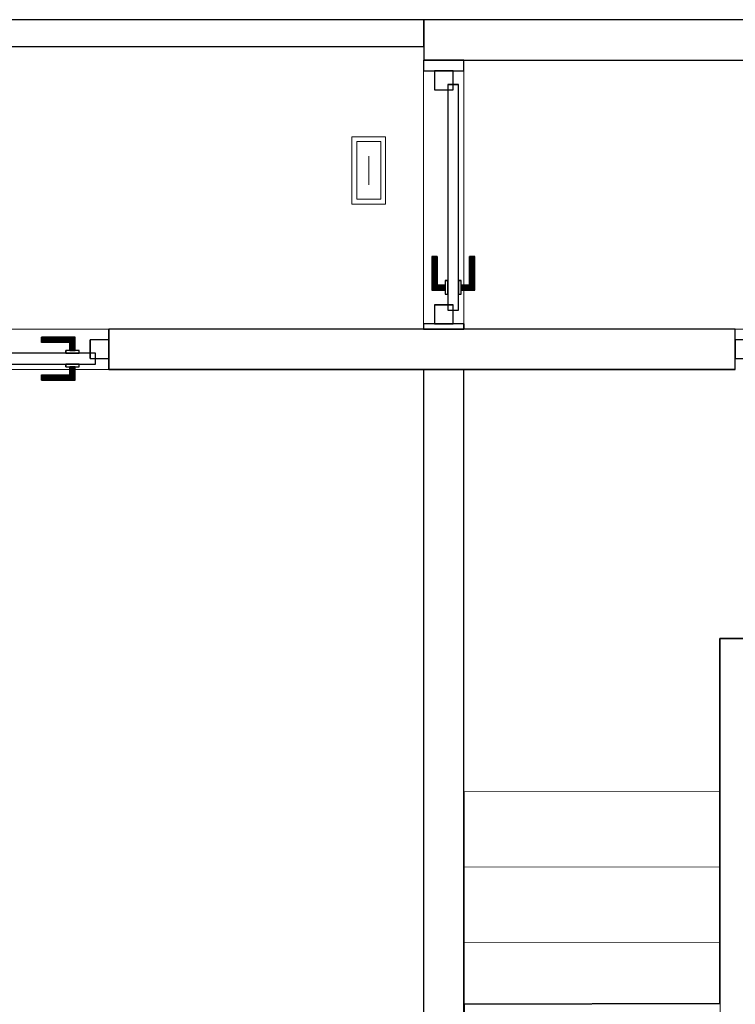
# Model space of a CAD drawing. Header units: metres. Extents: x 391.1 to 427.5, y 12.7 to 28.4.
# Tile 237 of 240: x 417.1 to 419.7, y 16.1 to 19.8. Entities that reach past the tile are written whole.
import ezdxf

# ---------------------------------------------------------------- set-up
doc = ezdxf.new("R2010")
doc.units = ezdxf.units.M
doc.layers.add('01_CARPINTERIA', color=5, linetype='Continuous', lineweight=25, true_color=0x0000ff)
doc.layers.add('01_SUELOS', color=7, linetype='Continuous', lineweight=25, true_color=0x007f00)
for name, color, linetype, lineweight in [('A-DETL-GENF-OTLN', 7, 'Continuous', 18), ('A-GENM-____-OTLN', 7, 'Continuous', 18), ('A-WALL-____-MCUT', 7, 'Continuous', 25), ('A-WALL-____-OTLN', 7, 'Continuous', 25), ('S-STRS-____-OTLN', 7, 'Continuous', 18)]:
    doc.layers.add(name, color=color, linetype=linetype, lineweight=lineweight)

# ---------------------------------------------------------------- blocks, each defined once
blk = doc.blocks.new('Family - Escala PS-2-151043-01_ENLLUMENAT_PS1')
at = {"layer": 'S-STRS-____-OTLN', "color": 253, "true_color": 0xaaaaaa}
for p, q in [((1.0523, 3.47), (1.0521, 3.19)), ((1.0521, 3.19), (1.0523, 3.47)), ((1.0523, 3.47), (1.0521, 3.19)), ((2.0023, 3.4693), (1.0523, 3.47)), ((1.0523, 3.47), (2.0023, 3.4693)), ((2.0023, 3.4693), (1.0523, 3.47)), ((1.0523, 3.47), (1.0523, 3.3829)), ((1.0523, 3.47), (2.0023, 3.4693)), ((2.0021, 3.1893), (2.0023, 3.4693)), ((2.0023, 3.4693), (2.0021, 3.1893)), ((2.0021, 3.1893), (2.0023, 3.4693)), ((2.0023, 3.3822), (2.0023, 3.4693)), ((1.0523, 3.3829), (1.0505, 0.9547)), ((1.0523, 3.3829), (2.0023, 3.3822)), ((2.0005, 0.954), (2.0023, 3.3822)), ((1.0521, 3.19), (1.0519, 2.91)), ((1.0519, 2.91), (1.0521, 3.19)), ((1.0519, 2.91), (1.0521, 3.19)), ((2.0021, 3.1893), (1.0521, 3.19)), ((1.0521, 3.19), (2.0021, 3.1893)), ((1.0521, 3.19), (2.0021, 3.1893)), ((2.0021, 3.1893), (1.0521, 3.19)), ((1.0521, 3.19), (2.0021, 3.1893)), ((1.0521, 3.19), (2.0021, 3.1893)), ((2.0019, 2.9093), (2.0021, 3.1893)), ((2.0021, 3.1893), (2.0019, 2.9093)), ((2.0021, 3.1893), (2.0019, 2.9093)), ((1.0519, 2.91), (1.0517, 2.63)), ((1.0517, 2.63), (1.0519, 2.91)), ((1.0517, 2.63), (1.0519, 2.91)), ((2.0019, 2.9093), (1.0519, 2.91)), ((1.0519, 2.91), (2.0019, 2.9093)), ((1.0519, 2.91), (2.0019, 2.9093)), ((2.0019, 2.9093), (1.0519, 2.91)), ((1.0519, 2.91), (2.0019, 2.9093)), ((1.0519, 2.91), (2.0019, 2.9093)), ((2.0017, 2.6293), (2.0019, 2.9093)), ((2.0019, 2.9093), (2.0017, 2.6293)), ((2.0019, 2.9093), (2.0017, 2.6293)), ((0, 2.7297), (0.95, 2.7305)), ((0.95, 2.7305), (0, 2.7297)), ((0.95, 2.7305), (0, 2.7297)), ((0, 2.7297), (0.95, 2.7305)), ((0, 2.7297), (0.0016, 0.7651)), ((0.0002, 2.4497), (0, 2.7297)), ((0, 2.7297), (0.0002, 2.4497)), ((0.0002, 2.4497), (0, 2.7297)), ((0.9516, 0.7658), (0.95, 2.7305)), ((0.95, 2.7305), (0.9502, 2.4505)), ((0.9502, 2.4505), (0.95, 2.7305)), ((0.95, 2.7305), (0.9502, 2.4505)), ((1.0515, 2.35), (1.0517, 2.63)), ((1.0517, 2.63), (1.0515, 2.35)), ((1.0515, 2.35), (1.0517, 2.63)), ((1.0517, 2.63), (2.0017, 2.6293)), ((2.0017, 2.6293), (1.0517, 2.63)), ((1.0517, 2.63), (2.0017, 2.6293)), ((1.0517, 2.63), (2.0017, 2.6293)), ((2.0017, 2.6293), (1.0517, 2.63)), ((1.0517, 2.63), (2.0017, 2.6293)), ((2.0017, 2.6293), (2.0015, 2.3493)), ((2.0015, 2.3493), (2.0017, 2.6293)), ((2.0017, 2.6293), (2.0015, 2.3493)), ((0.9502, 2.4505), (0.0002, 2.4497)), ((0.9502, 2.4505), (0.0002, 2.4497)), ((0.0002, 2.4497), (0.9502, 2.4505)), ((0.9502, 2.4505), (0.0002, 2.4497)), ((0.9502, 2.4505), (0.0002, 2.4497)), ((0.0002, 2.4497), (0.9502, 2.4505)), ((0.0005, 2.1697), (0.0002, 2.4497)), ((0.0002, 2.4497), (0.0005, 2.1697)), ((0.0005, 2.1697), (0.0002, 2.4497)), ((0.9502, 2.4505), (0.9505, 2.1705)), ((0.9505, 2.1705), (0.9502, 2.4505)), ((0.9502, 2.4505), (0.9505, 2.1705)), ((1.0515, 2.35), (1.0513, 2.07)), ((1.0513, 2.07), (1.0515, 2.35)), ((1.0513, 2.07), (1.0515, 2.35)), ((2.0015, 2.3493), (1.0515, 2.35)), ((1.0515, 2.35), (2.0015, 2.3493)), ((1.0515, 2.35), (2.0015, 2.3493)), ((1.0515, 2.35), (2.0015, 2.3493)), ((1.0515, 2.35), (2.0015, 2.3493)), ((2.0015, 2.3493), (1.0515, 2.35)), ((2.0013, 2.0693), (2.0015, 2.3493)), ((2.0015, 2.3493), (2.0013, 2.0693)), ((2.0015, 2.3493), (2.0013, 2.0693)), ((0.9505, 2.1705), (0.0005, 2.1697)), ((0.9505, 2.1705), (0.0005, 2.1697)), ((0.0005, 2.1697), (0.9505, 2.1705)), ((0.9505, 2.1705), (0.0005, 2.1697)), ((0.9505, 2.1705), (0.0005, 2.1697)), ((0.0005, 2.1697), (0.9505, 2.1705)), ((0.0007, 1.8897), (0.0005, 2.1697)), ((0.0005, 2.1697), (0.0007, 1.8897)), ((0.0007, 1.8897), (0.0005, 2.1697)), ((0.9505, 2.1705), (0.9507, 1.8905)), ((0.9507, 1.8905), (0.9505, 2.1705)), ((0.9505, 2.1705), (0.9507, 1.8905)), ((1.0513, 2.07), (1.0511, 1.79)), ((1.0511, 1.79), (1.0513, 2.07)), ((1.0511, 1.79), (1.0513, 2.07)), ((2.0013, 2.0693), (1.0513, 2.07)), ((1.0513, 2.07), (2.0013, 2.0693)), ((1.0513, 2.07), (2.0013, 2.0693)), ((2.0013, 2.0693), (1.0513, 2.07)), ((1.0513, 2.07), (2.0013, 2.0693)), ((1.0513, 2.07), (2.0013, 2.0693)), ((2.0011, 1.7893), (2.0013, 2.0693)), ((2.0013, 2.0693), (2.0011, 1.7893)), ((2.0013, 2.0693), (2.0011, 1.7893)), ((0.9507, 1.8905), (0.0007, 1.8897)), ((0.9507, 1.8905), (0.0007, 1.8897)), ((0.0007, 1.8897), (0.9507, 1.8905)), ((0.9507, 1.8905), (0.0007, 1.8897)), ((0.9507, 1.8905), (0.0007, 1.8897)), ((0.0007, 1.8897), (0.9507, 1.8905)), ((0.0009, 1.6097), (0.0007, 1.8897)), ((0.0007, 1.8897), (0.0009, 1.6097)), ((0.0009, 1.6097), (0.0007, 1.8897)), ((0.9507, 1.8905), (0.9509, 1.6105)), ((0.9509, 1.6105), (0.9507, 1.8905)), ((0.9507, 1.8905), (0.9509, 1.6105)), ((1.0509, 1.51), (1.0511, 1.79)), ((1.0511, 1.79), (1.0509, 1.51)), ((1.0509, 1.51), (1.0511, 1.79)), ((1.0511, 1.79), (2.0011, 1.7893)), ((2.0011, 1.7893), (1.0511, 1.79)), ((1.0511, 1.79), (2.0011, 1.7893)), ((1.0511, 1.79), (2.0011, 1.7893)), ((2.0011, 1.7893), (1.0511, 1.79)), ((1.0511, 1.79), (2.0011, 1.7893)), ((2.0011, 1.7893), (2.0009, 1.5093)), ((2.0009, 1.5093), (2.0011, 1.7893)), ((2.0011, 1.7893), (2.0009, 1.5093)), ((0.9509, 1.6105), (0.0009, 1.6097)), ((0.9509, 1.6105), (0.0009, 1.6097)), ((0.9509, 1.6105), (0.0009, 1.6097)), ((0.0009, 1.6097), (0.9509, 1.6105)), ((0.0009, 1.6097), (0.9509, 1.6105)), ((0.9509, 1.6105), (0.0009, 1.6097)), ((0.0012, 1.3297), (0.0009, 1.6097)), ((0.0009, 1.6097), (0.0012, 1.3297)), ((0.0012, 1.3297), (0.0009, 1.6097)), ((0.9509, 1.6105), (0.9512, 1.3305)), ((0.9512, 1.3305), (0.9509, 1.6105)), ((0.9509, 1.6105), (0.9512, 1.3305)), ((1.0509, 1.51), (1.0507, 1.23)), ((1.0507, 1.23), (1.0509, 1.51)), ((1.0507, 1.23), (1.0509, 1.51)), ((2.0009, 1.5093), (1.0509, 1.51)), ((1.0509, 1.51), (2.0009, 1.5093)), ((1.0509, 1.51), (2.0009, 1.5093)), ((1.0509, 1.51), (2.0009, 1.5093)), ((1.0509, 1.51), (2.0009, 1.5093)), ((2.0009, 1.5093), (1.0509, 1.51)), ((2.0007, 1.2293), (2.0009, 1.5093)), ((2.0009, 1.5093), (2.0007, 1.2293)), ((2.0009, 1.5093), (2.0007, 1.2293)), ((0.9512, 1.3305), (0.0012, 1.3297)), ((0.0012, 1.3297), (0.9512, 1.3305)), ((0.9512, 1.3305), (0.0012, 1.3297)), ((0.9512, 1.3305), (0.0012, 1.3297)), ((0.0012, 1.3297), (0.9512, 1.3305)), ((0.9512, 1.3305), (0.0012, 1.3297)), ((0.0012, 1.3297), (0.0015, 0.9492)), ((0.0015, 0.9492), (0.0012, 1.3297)), ((0.0012, 1.3297), (0.0015, 0.9492)), ((0.9515, 0.95), (0.9512, 1.3305)), ((0.9512, 1.3305), (0.9515, 0.95)), ((0.9515, 0.95), (0.9512, 1.3305)), ((1.0507, 1.23), (1.0505, 0.95)), ((1.0505, 0.95), (1.0507, 1.23)), ((1.0505, 0.95), (1.0507, 1.23)), ((2.0007, 1.2293), (1.0507, 1.23)), ((1.0507, 1.23), (2.0007, 1.2293)), ((1.0507, 1.23), (2.0007, 1.2293)), ((2.0007, 1.2293), (1.0507, 1.23)), ((1.0507, 1.23), (2.0007, 1.2293)), ((1.0507, 1.23), (2.0007, 1.2293)), ((2.0005, 0.9493), (2.0007, 1.2293)), ((2.0007, 1.2293), (2.0005, 0.9493)), ((2.0007, 1.2293), (2.0005, 0.9493)), ((1.0505, 0.9547), (1.0505, 0.95)), ((1.0505, 0.9547), (2.0005, 0.954)), ((2.0005, 0.9493), (2.0005, 0.954)), ((0.0015, 0.9492), (0.9515, 0.95)), ((0.9515, 0.95), (0.0015, 0.9492)), ((0.9515, 0.95), (0.0015, 0.9492)), ((0.0015, 0.9492), (0.9515, 0.95)), ((0.0015, 0.9492), (0.9515, 0.95)), ((0.9515, 0.95), (0.0015, 0.9492)), ((0.9515, 0.95), (0.0015, 0.9492)), ((0.0015, 0.9492), (0.9515, 0.95)), ((0.0015, 0.9492), (0.0022, 0)), ((0.0022, 0), (0.0015, 0.9492)), ((0.0016, 0.7651), (0.0015, 0.9492)), ((0.0015, 0.9492), (0.0022, 0)), ((0.0022, 0), (0.0015, 0.9492)), ((1.0505, 0.95), (0.9515, 0.95)), ((0.9515, 0.95), (1.0505, 0.95)), ((0.9515, 0.95), (0.9516, 0.7658)), ((1.0505, 0.95), (0.9515, 0.95)), ((0.9515, 0.95), (1.0505, 0.95)), ((1.0505, 0.95), (2.0005, 0.9493)), ((2.0005, 0.9493), (1.0505, 0.95)), ((2.0005, 0.9493), (1.0505, 0.95)), ((1.0505, 0.95), (2.0005, 0.9493)), ((2.0005, 0.9493), (1.0505, 0.95)), ((1.0505, 0.95), (2.0005, 0.9493)), ((2.0005, 0.9493), (1.0505, 0.95)), ((1.0505, 0.95), (2.0005, 0.9493)), ((1.9998, 0), (2.0005, 0.9493)), ((2.0005, 0.9493), (1.9998, 0)), ((1.9998, 0), (2.0005, 0.9493)), ((2.0005, 0.9493), (1.9998, 0)), ((0.9516, 0.7658), (0.0016, 0.7651)), ((0.0022, 0), (1.9998, 0)), ((1.9998, 0), (0.0022, 0)), ((0.0022, 0), (1.9998, 0)), ((1.9998, 0), (0.0022, 0))]:
    blk.add_line(p, q, dxfattribs=at)
blk = doc.blocks.new('Family - LONDR55-XX_ZZ-ARQ-CAA-M3D-Londres55-151093-01_ENLLUMENAT_PS1')
at = {"layer": '01_SUELOS', "color": 9, "true_color": 0xaad4aa}
for p, q in [((27.5851, 3.3), (28.635, 3.3)), ((28.635, 3.3), (27.5851, 3.3)), ((27.5862, 1.9429), (27.5851, 3.3)), ((27.5851, 3.3), (27.5862, 1.9429)), ((26.6356, 1.9398), (27.5862, 1.9429)), ((27.5862, 1.9429), (26.6356, 1.9398)), ((26.635, 0), (26.6356, 1.9398)), ((26.6356, 1.9398), (26.635, 0))]:
    blk.add_line(p, q, dxfattribs=at)
blk = doc.blocks.new('Family - LONDR55-XX_ZZ-ARQ-CAA-M3D-Londres55-153370-01_ENLLUMENAT_PS1')
at = {"layer": '01_CARPINTERIA', "color": 161, "true_color": 0xaaaaff}
for p, q in [((0.6873, 0.1487), (0.6873, 0.15)), ((0.6873, 0.15), (0.6873, 0.1487)), ((0.8123, 0.15), (0.6873, 0.15)), ((0.6873, 0.145), (0.6873, 0.1487)), ((0.6873, 0.1487), (0.6873, 0.145)), ((0.811, 0.1487), (0.6873, 0.1487)), ((0.811, 0.1487), (0.6873, 0.1487)), ((0.811, 0.1487), (0.8073, 0.145)), ((0.8073, 0.145), (0.811, 0.1487)), ((0.8123, 0.15), (0.811, 0.1487)), ((0.811, 0.1487), (0.8123, 0.15)), ((0.811, 0.1), (0.811, 0.1487)), ((0.811, 0.1), (0.811, 0.1487)), ((0.8123, 0.1), (0.8123, 0.15)), ((0.6873, 0.14), (0.6873, 0.145)), ((0.6873, 0.145), (0.6873, 0.14)), ((0.8073, 0.145), (0.6873, 0.145)), ((0.8073, 0.145), (0.6873, 0.145)), ((0.6873, 0.135), (0.6873, 0.14)), ((0.6873, 0.14), (0.6873, 0.135)), ((0.6873, 0.14), (0.8023, 0.14)), ((0.8023, 0.14), (0.6873, 0.14)), ((0.6873, 0.135), (0.6873, 0.1313)), ((0.6873, 0.1313), (0.6873, 0.135)), ((0.7973, 0.135), (0.6873, 0.135)), ((0.7973, 0.135), (0.6873, 0.135)), ((0.6873, 0.1313), (0.6873, 0.13)), ((0.6873, 0.13), (0.6873, 0.1313)), ((0.7937, 0.1313), (0.6873, 0.1313)), ((0.7937, 0.1313), (0.6873, 0.1313)), ((0.7923, 0.13), (0.6873, 0.13)), ((0.7923, 0.13), (0.7937, 0.1313)), ((0.7937, 0.1313), (0.7923, 0.13)), ((0.7923, 0.1), (0.7923, 0.13)), ((0.7937, 0.1313), (0.7973, 0.135)), ((0.7973, 0.135), (0.7937, 0.1313)), ((0.7937, 0.1), (0.7937, 0.1313)), ((0.7937, 0.1), (0.7937, 0.1313)), ((0.7973, 0.135), (0.8023, 0.14)), ((0.8023, 0.14), (0.7973, 0.135)), ((0.7973, 0.1), (0.7973, 0.135)), ((0.7973, 0.1), (0.7973, 0.135)), ((0.8073, 0.145), (0.8023, 0.14)), ((0.8023, 0.14), (0.8073, 0.145)), ((0.8023, 0.14), (0.8023, 0.1)), ((0.8023, 0.1), (0.8023, 0.14)), ((0.8073, 0.1), (0.8073, 0.145)), ((0.8073, 0.1), (0.8073, 0.145)), ((0.8873, 0.09), (0.05, 0.09)), ((0.05, 0.09), (0.05, 0.05)), ((0.8873, 0.09), (0.05, 0.09)), ((0.05, 0.05), (0.05, 0.09)), ((0.8273, 0.1), (0.7773, 0.1)), ((0.7773, 0.1), (0.7773, 0.09)), ((0.7773, 0.09), (0.7773, 0.1)), ((0.8273, 0.1), (0.7773, 0.1)), ((0.7773, 0.09), (0.8273, 0.09)), ((0.7773, 0.09), (0.8273, 0.09)), ((0.7937, 0.1), (0.7923, 0.1)), ((0.7923, 0.1), (0.7937, 0.1)), ((0.7973, 0.1), (0.7937, 0.1)), ((0.7937, 0.1), (0.7973, 0.1)), ((0.8023, 0.1), (0.7973, 0.1)), ((0.7973, 0.1), (0.8023, 0.1)), ((0.8073, 0.1), (0.8023, 0.1)), ((0.8023, 0.1), (0.8073, 0.1)), ((0.8073, 0.1), (0.811, 0.1)), ((0.811, 0.1), (0.8073, 0.1)), ((0.811, 0.1), (0.8123, 0.1)), ((0.8123, 0.1), (0.811, 0.1)), ((0.8273, 0.09), (0.8273, 0.1)), ((0.8273, 0.09), (0.8273, 0.1)), ((0.8873, 0.05), (0.8873, 0.09)), ((0.8873, 0.05), (0.8873, 0.09)), ((0.07, 0.07), (0, 0.07)), ((0, 0.07), (0, 0)), ((0.07, 0.07), (0, 0.07)), ((0, 0), (0, 0.07)), ((0.05, 0.05), (0.8873, 0.05)), ((0.05, 0.05), (0.8873, 0.05)), ((0.07, 0), (0.07, 0.07)), ((0.07, 0), (0.07, 0.07)), ((0.8273, 0.05), (0.7773, 0.05)), ((0.7773, 0.05), (0.7773, 0.04)), ((0.8273, 0.05), (0.7773, 0.05)), ((0.7773, 0.04), (0.7773, 0.05)), ((0.7773, 0.04), (0.8273, 0.04)), ((0.7773, 0.04), (0.8273, 0.04)), ((0.7937, 0.04), (0.7923, 0.04)), ((0.7923, 0.04), (0.7937, 0.04)), ((0.7923, 0.01), (0.7923, 0.04)), ((0.7973, 0.04), (0.7937, 0.04)), ((0.7937, 0.04), (0.7973, 0.04)), ((0.7937, 0.0087), (0.7937, 0.04)), ((0.7937, 0.0087), (0.7937, 0.04)), ((0.7973, 0.04), (0.8023, 0.04)), ((0.8023, 0.04), (0.7973, 0.04)), ((0.7973, 0.005), (0.7973, 0.04)), ((0.7973, 0.005), (0.7973, 0.04)), ((0.8023, 0.04), (0.8073, 0.04)), ((0.8073, 0.04), (0.8023, 0.04)), ((0.8023, 0.04), (0.8023, 0)), ((0.8023, 0), (0.8023, 0.04)), ((0.8073, 0.04), (0.811, 0.04)), ((0.811, 0.04), (0.8073, 0.04)), ((0.8073, -0.005), (0.8073, 0.04)), ((0.8073, -0.005), (0.8073, 0.04)), ((0.811, 0.04), (0.8123, 0.04)), ((0.8123, 0.04), (0.811, 0.04)), ((0.811, -0.0087), (0.811, 0.04)), ((0.811, -0.0087), (0.811, 0.04)), ((0.8123, -0.01), (0.8123, 0.04)), ((0.8273, 0.04), (0.8273, 0.05)), ((0.8273, 0.04), (0.8273, 0.05)), ((0.9373, 0.07), (0.8673, 0.07)), ((0.8673, 0.07), (0.8673, 0)), ((0.9373, 0.07), (0.8673, 0.07)), ((0.8673, 0), (0.8673, 0.07)), ((0.9373, 0), (0.9373, 0.07)), ((0.9373, 0), (0.9373, 0.07)), ((0, 0), (0.07, 0)), ((0, 0), (0.07, 0)), ((0.6873, 0.0087), (0.6873, 0.01)), ((0.6873, 0.01), (0.6873, 0.0087)), ((0.6873, 0.01), (0.7923, 0.01)), ((0.6873, 0.005), (0.6873, 0.0087)), ((0.6873, 0.0087), (0.6873, 0.005)), ((0.6873, 0.0087), (0.7937, 0.0087)), ((0.6873, 0.0087), (0.7937, 0.0087)), ((0.6873, 0), (0.6873, 0.005)), ((0.6873, 0.005), (0.6873, 0)), ((0.6873, 0.005), (0.7973, 0.005)), ((0.6873, 0.005), (0.7973, 0.005)), ((0.6873, -0.005), (0.6873, 0)), ((0.8023, 0), (0.6873, 0)), ((0.6873, 0), (0.8023, 0)), ((0.7937, 0.0087), (0.7923, 0.01)), ((0.7923, 0.01), (0.7937, 0.0087)), ((0.7973, 0.005), (0.7937, 0.0087)), ((0.7937, 0.0087), (0.7973, 0.005)), ((0.8023, 0), (0.7973, 0.005)), ((0.7973, 0.005), (0.8023, 0)), ((0.8023, 0), (0.8073, -0.005)), ((0.8673, 0), (0.9373, 0)), ((0.8673, 0), (0.9373, 0)), ((0.6873, 0), (0.6873, -0.005)), ((0.6873, -0.005), (0.6873, -0.0087)), ((0.6873, -0.0087), (0.6873, -0.005)), ((0.6873, -0.005), (0.8073, -0.005)), ((0.6873, -0.005), (0.8073, -0.005)), ((0.6873, -0.0087), (0.6873, -0.01)), ((0.6873, -0.01), (0.6873, -0.0087)), ((0.6873, -0.0087), (0.811, -0.0087)), ((0.6873, -0.0087), (0.811, -0.0087)), ((0.6873, -0.01), (0.8123, -0.01)), ((0.8073, -0.005), (0.8023, 0)), ((0.8073, -0.005), (0.811, -0.0087)), ((0.811, -0.0087), (0.8073, -0.005)), ((0.811, -0.0087), (0.8123, -0.01)), ((0.8123, -0.01), (0.811, -0.0087))]:
    blk.add_line(p, q, dxfattribs=at)
blk = doc.blocks.new('Family - Porta PS-1-153371-01_ENLLUMENAT_PS1')
blk.add_blockref('Family - LONDR55-XX_ZZ-ARQ-CAA-M3D-Londres55-153370-01_ENLLUMENAT_PS1', (0, 0))
blk = doc.blocks.new('Family - LONDR55-XX_ZZ-ARQ-CAA-M3D-Londres55-153401-01_ENLLUMENAT_PS1')
at = {"layer": '01_CARPINTERIA', "color": 161, "true_color": 0xaaaaff}
for p, q in [((0.6894, 0.1487), (0.6894, 0.15)), ((0.6894, 0.15), (0.6894, 0.1487)), ((0.8144, 0.15), (0.6894, 0.15)), ((0.6894, 0.145), (0.6894, 0.1487)), ((0.6894, 0.1487), (0.6894, 0.145)), ((0.813, 0.1487), (0.6894, 0.1487)), ((0.813, 0.1487), (0.6894, 0.1487)), ((0.813, 0.1487), (0.8094, 0.145)), ((0.8094, 0.145), (0.813, 0.1487)), ((0.8144, 0.15), (0.813, 0.1487)), ((0.813, 0.1487), (0.8144, 0.15)), ((0.813, 0.1), (0.813, 0.1487)), ((0.813, 0.1), (0.813, 0.1487)), ((0.8144, 0.1), (0.8144, 0.15)), ((0.6894, 0.14), (0.6894, 0.145)), ((0.6894, 0.145), (0.6894, 0.14)), ((0.8094, 0.145), (0.6894, 0.145)), ((0.8094, 0.145), (0.6894, 0.145)), ((0.6894, 0.135), (0.6894, 0.14)), ((0.6894, 0.14), (0.6894, 0.135)), ((0.6894, 0.14), (0.8044, 0.14)), ((0.8044, 0.14), (0.6894, 0.14)), ((0.6894, 0.135), (0.6894, 0.1313)), ((0.6894, 0.1313), (0.6894, 0.135)), ((0.7994, 0.135), (0.6894, 0.135)), ((0.7994, 0.135), (0.6894, 0.135)), ((0.6894, 0.1313), (0.6894, 0.13)), ((0.6894, 0.13), (0.6894, 0.1313)), ((0.7957, 0.1313), (0.6894, 0.1313)), ((0.7957, 0.1313), (0.6894, 0.1313)), ((0.7944, 0.13), (0.6894, 0.13)), ((0.7944, 0.13), (0.7957, 0.1313)), ((0.7957, 0.1313), (0.7944, 0.13)), ((0.7944, 0.1), (0.7944, 0.13)), ((0.7957, 0.1313), (0.7994, 0.135)), ((0.7994, 0.135), (0.7957, 0.1313)), ((0.7957, 0.1), (0.7957, 0.1313)), ((0.7957, 0.1), (0.7957, 0.1313)), ((0.7994, 0.135), (0.8044, 0.14)), ((0.8044, 0.14), (0.7994, 0.135)), ((0.7994, 0.1), (0.7994, 0.135)), ((0.7994, 0.1), (0.7994, 0.135)), ((0.8094, 0.145), (0.8044, 0.14)), ((0.8044, 0.14), (0.8094, 0.145)), ((0.8044, 0.14), (0.8044, 0.1)), ((0.8044, 0.1), (0.8044, 0.14)), ((0.8094, 0.1), (0.8094, 0.145)), ((0.8094, 0.1), (0.8094, 0.145)), ((0.8894, 0.09), (0.05, 0.09)), ((0.05, 0.09), (0.05, 0.05)), ((0.8894, 0.09), (0.05, 0.09)), ((0.05, 0.05), (0.05, 0.09)), ((0.8294, 0.1), (0.7794, 0.1)), ((0.7794, 0.1), (0.7794, 0.09)), ((0.7794, 0.09), (0.7794, 0.1)), ((0.8294, 0.1), (0.7794, 0.1)), ((0.7794, 0.09), (0.8294, 0.09)), ((0.7794, 0.09), (0.8294, 0.09)), ((0.7957, 0.1), (0.7944, 0.1)), ((0.7944, 0.1), (0.7957, 0.1)), ((0.7994, 0.1), (0.7957, 0.1)), ((0.7957, 0.1), (0.7994, 0.1)), ((0.8044, 0.1), (0.7994, 0.1)), ((0.7994, 0.1), (0.8044, 0.1)), ((0.8094, 0.1), (0.8044, 0.1)), ((0.8044, 0.1), (0.8094, 0.1)), ((0.8094, 0.1), (0.813, 0.1)), ((0.813, 0.1), (0.8094, 0.1)), ((0.813, 0.1), (0.8144, 0.1)), ((0.8144, 0.1), (0.813, 0.1)), ((0.8294, 0.09), (0.8294, 0.1)), ((0.8294, 0.09), (0.8294, 0.1)), ((0.8894, 0.05), (0.8894, 0.09)), ((0.8894, 0.05), (0.8894, 0.09)), ((0.07, 0.07), (0, 0.07)), ((0, 0.07), (0, 0)), ((0.07, 0.07), (0, 0.07)), ((0, 0), (0, 0.07)), ((0.05, 0.05), (0.8894, 0.05)), ((0.05, 0.05), (0.8894, 0.05)), ((0.07, 0), (0.07, 0.07)), ((0.07, 0), (0.07, 0.07)), ((0.8294, 0.05), (0.7794, 0.05)), ((0.7794, 0.05), (0.7794, 0.04)), ((0.8294, 0.05), (0.7794, 0.05)), ((0.7794, 0.04), (0.7794, 0.05)), ((0.7794, 0.04), (0.8294, 0.04)), ((0.7794, 0.04), (0.8294, 0.04)), ((0.7957, 0.04), (0.7944, 0.04)), ((0.7944, 0.04), (0.7957, 0.04)), ((0.7944, 0.01), (0.7944, 0.04)), ((0.7994, 0.04), (0.7957, 0.04)), ((0.7957, 0.04), (0.7994, 0.04)), ((0.7957, 0.0087), (0.7957, 0.04)), ((0.7957, 0.0087), (0.7957, 0.04)), ((0.7994, 0.04), (0.8044, 0.04)), ((0.8044, 0.04), (0.7994, 0.04)), ((0.7994, 0.005), (0.7994, 0.04)), ((0.7994, 0.005), (0.7994, 0.04)), ((0.8044, 0.04), (0.8094, 0.04)), ((0.8094, 0.04), (0.8044, 0.04)), ((0.8044, 0.04), (0.8044, 0)), ((0.8044, 0), (0.8044, 0.04)), ((0.8094, 0.04), (0.813, 0.04)), ((0.813, 0.04), (0.8094, 0.04)), ((0.8094, -0.005), (0.8094, 0.04)), ((0.8094, -0.005), (0.8094, 0.04)), ((0.813, 0.04), (0.8144, 0.04)), ((0.8144, 0.04), (0.813, 0.04)), ((0.813, -0.0087), (0.813, 0.04)), ((0.813, -0.0087), (0.813, 0.04)), ((0.8144, -0.01), (0.8144, 0.04)), ((0.8294, 0.04), (0.8294, 0.05)), ((0.8294, 0.04), (0.8294, 0.05)), ((0.9394, 0.07), (0.8694, 0.07)), ((0.8694, 0.07), (0.8694, 0)), ((0.9394, 0.07), (0.8694, 0.07)), ((0.8694, 0), (0.8694, 0.07)), ((0.9394, 0), (0.9394, 0.07)), ((0.9394, 0), (0.9394, 0.07)), ((0, 0), (0.07, 0)), ((0, 0), (0.07, 0)), ((0.6894, 0.0087), (0.6894, 0.01)), ((0.6894, 0.01), (0.6894, 0.0087)), ((0.6894, 0.01), (0.7944, 0.01)), ((0.6894, 0.005), (0.6894, 0.0087)), ((0.6894, 0.0087), (0.6894, 0.005)), ((0.6894, 0.0087), (0.7957, 0.0087)), ((0.6894, 0.0087), (0.7957, 0.0087)), ((0.6894, 0), (0.6894, 0.005)), ((0.6894, 0.005), (0.6894, 0)), ((0.6894, 0.005), (0.7994, 0.005)), ((0.6894, 0.005), (0.7994, 0.005)), ((0.6894, -0.005), (0.6894, 0)), ((0.8044, 0), (0.6894, 0)), ((0.6894, 0), (0.8044, 0)), ((0.7957, 0.0087), (0.7944, 0.01)), ((0.7944, 0.01), (0.7957, 0.0087)), ((0.7994, 0.005), (0.7957, 0.0087)), ((0.7957, 0.0087), (0.7994, 0.005)), ((0.8044, 0), (0.7994, 0.005)), ((0.7994, 0.005), (0.8044, 0)), ((0.8094, -0.005), (0.8044, 0)), ((0.8694, 0), (0.9394, 0)), ((0.8694, 0), (0.9394, 0)), ((0.6894, 0), (0.6894, -0.005)), ((0.6894, -0.005), (0.6894, -0.0087)), ((0.6894, -0.0087), (0.6894, -0.005)), ((0.6894, -0.005), (0.8094, -0.005)), ((0.6894, -0.005), (0.8094, -0.005)), ((0.6894, -0.0087), (0.6894, -0.01)), ((0.6894, -0.01), (0.6894, -0.0087)), ((0.6894, -0.0087), (0.813, -0.0087)), ((0.6894, -0.0087), (0.813, -0.0087)), ((0.6894, -0.01), (0.8144, -0.01)), ((0.8044, 0), (0.8094, -0.005)), ((0.8094, -0.005), (0.813, -0.0087)), ((0.813, -0.0087), (0.8094, -0.005)), ((0.813, -0.0087), (0.8144, -0.01)), ((0.8144, -0.01), (0.813, -0.0087))]:
    blk.add_line(p, q, dxfattribs=at)
blk = doc.blocks.new('Family - Porta PS-1-153402-01_ENLLUMENAT_PS1')
blk.add_blockref('Family - LONDR55-XX_ZZ-ARQ-CAA-M3D-Londres55-153401-01_ENLLUMENAT_PS1', (0, 0))
blk = doc.blocks.new('Family - LONDR55-XX_ZZ-ARQ-CAA-M3D-Londres55-153522-01_ENLLUMENAT_PS1')
at = {"layer": '01_CARPINTERIA', "color": 161, "true_color": 0xaaaaff}
for p, q in [((0.1263, 0.1487), (0.125, 0.15)), ((0.125, 0.15), (0.125, 0.1)), ((0.125, 0.15), (0.1263, 0.1487)), ((0.25, 0.15), (0.125, 0.15)), ((0.13, 0.145), (0.1263, 0.1487)), ((0.1263, 0.1487), (0.1263, 0.1)), ((0.1263, 0.1487), (0.1263, 0.1)), ((0.1263, 0.1487), (0.13, 0.145)), ((0.25, 0.1487), (0.1263, 0.1487)), ((0.25, 0.1487), (0.1263, 0.1487)), ((0.25, 0.1487), (0.25, 0.15)), ((0.25, 0.15), (0.25, 0.1487)), ((0.25, 0.145), (0.25, 0.1487)), ((0.25, 0.1487), (0.25, 0.145)), ((0.135, 0.14), (0.13, 0.145)), ((0.13, 0.145), (0.13, 0.1)), ((0.13, 0.145), (0.13, 0.1)), ((0.13, 0.145), (0.135, 0.14)), ((0.25, 0.145), (0.13, 0.145)), ((0.25, 0.145), (0.13, 0.145)), ((0.135, 0.1), (0.135, 0.14)), ((0.135, 0.14), (0.135, 0.1)), ((0.135, 0.14), (0.14, 0.135)), ((0.14, 0.135), (0.135, 0.14)), ((0.135, 0.14), (0.25, 0.14)), ((0.25, 0.14), (0.135, 0.14)), ((0.14, 0.135), (0.14, 0.1)), ((0.14, 0.135), (0.1437, 0.1313)), ((0.1437, 0.1313), (0.14, 0.135)), ((0.14, 0.135), (0.14, 0.1)), ((0.25, 0.135), (0.14, 0.135)), ((0.25, 0.135), (0.14, 0.135)), ((0.1437, 0.1313), (0.1437, 0.1)), ((0.1437, 0.1313), (0.145, 0.13)), ((0.145, 0.13), (0.1437, 0.1313)), ((0.1437, 0.1313), (0.1437, 0.1)), ((0.25, 0.1313), (0.1437, 0.1313)), ((0.25, 0.1313), (0.1437, 0.1313)), ((0.145, 0.13), (0.145, 0.1)), ((0.25, 0.13), (0.145, 0.13)), ((0.25, 0.145), (0.25, 0.14)), ((0.25, 0.14), (0.25, 0.145)), ((0.25, 0.14), (0.25, 0.135)), ((0.25, 0.135), (0.25, 0.14)), ((0.25, 0.135), (0.25, 0.1313)), ((0.25, 0.1313), (0.25, 0.135)), ((0.25, 0.1313), (0.25, 0.13)), ((0.25, 0.13), (0.25, 0.1313)), ((0.8899, 0.09), (0.05, 0.09)), ((0.05, 0.09), (0.05, 0.05)), ((0.8899, 0.09), (0.05, 0.09)), ((0.05, 0.09), (0.05, 0.05)), ((0.16, 0.1), (0.11, 0.1)), ((0.11, 0.1), (0.11, 0.09)), ((0.11, 0.1), (0.11, 0.09)), ((0.16, 0.1), (0.11, 0.1)), ((0.11, 0.09), (0.16, 0.09)), ((0.11, 0.09), (0.16, 0.09)), ((0.1263, 0.1), (0.125, 0.1)), ((0.125, 0.1), (0.1263, 0.1)), ((0.13, 0.1), (0.1263, 0.1)), ((0.1263, 0.1), (0.13, 0.1)), ((0.135, 0.1), (0.13, 0.1)), ((0.13, 0.1), (0.135, 0.1)), ((0.14, 0.1), (0.135, 0.1)), ((0.135, 0.1), (0.14, 0.1)), ((0.14, 0.1), (0.1437, 0.1)), ((0.1437, 0.1), (0.14, 0.1)), ((0.1437, 0.1), (0.145, 0.1)), ((0.145, 0.1), (0.1437, 0.1)), ((0.16, 0.09), (0.16, 0.1)), ((0.16, 0.1), (0.16, 0.09)), ((0.8899, 0.05), (0.8899, 0.09)), ((0.8899, 0.09), (0.8899, 0.05)), ((0.07, 0.07), (0, 0.07)), ((0, 0.07), (0, 0)), ((0.07, 0.07), (0, 0.07)), ((0, 0.07), (0, 0)), ((0.05, 0.05), (0.8899, 0.05)), ((0.05, 0.05), (0.8899, 0.05)), ((0.07, 0), (0.07, 0.07)), ((0.07, 0.07), (0.07, 0)), ((0.16, 0.05), (0.11, 0.05)), ((0.11, 0.05), (0.11, 0.04)), ((0.16, 0.05), (0.11, 0.05)), ((0.11, 0.05), (0.11, 0.04)), ((0.11, 0.04), (0.16, 0.04)), ((0.11, 0.04), (0.16, 0.04)), ((0.1263, 0.04), (0.125, 0.04)), ((0.125, 0.04), (0.1263, 0.04)), ((0.125, 0.04), (0.125, -0.01)), ((0.13, 0.04), (0.1263, 0.04)), ((0.1263, 0.04), (0.13, 0.04)), ((0.1263, 0.04), (0.1263, -0.0087)), ((0.1263, 0.04), (0.1263, -0.0087)), ((0.13, 0.04), (0.135, 0.04)), ((0.135, 0.04), (0.13, 0.04)), ((0.13, 0.04), (0.13, -0.005)), ((0.13, 0.04), (0.13, -0.005)), ((0.135, 0.04), (0.14, 0.04)), ((0.14, 0.04), (0.135, 0.04)), ((0.135, 0), (0.135, 0.04)), ((0.135, 0.04), (0.135, 0)), ((0.14, 0.04), (0.1437, 0.04)), ((0.1437, 0.04), (0.14, 0.04)), ((0.14, 0.04), (0.14, 0.005)), ((0.14, 0.04), (0.14, 0.005)), ((0.1437, 0.04), (0.145, 0.04)), ((0.145, 0.04), (0.1437, 0.04)), ((0.1437, 0.04), (0.1437, 0.0087)), ((0.1437, 0.04), (0.1437, 0.0087)), ((0.145, 0.04), (0.145, 0.01)), ((0.16, 0.04), (0.16, 0.05)), ((0.16, 0.05), (0.16, 0.04)), ((0.9399, 0.07), (0.8699, 0.07)), ((0.8699, 0.07), (0.8699, 0)), ((0.9399, 0.07), (0.8699, 0.07)), ((0.8699, 0.07), (0.8699, 0)), ((0.9399, 0), (0.9399, 0.07)), ((0.9399, 0.07), (0.9399, 0)), ((0, 0), (0.07, 0)), ((0, 0), (0.07, 0)), ((0.14, 0.005), (0.135, 0)), ((0.135, 0), (0.14, 0.005)), ((0.25, 0), (0.135, 0)), ((0.135, 0), (0.25, 0)), ((0.1437, 0.0087), (0.14, 0.005)), ((0.14, 0.005), (0.1437, 0.0087)), ((0.14, 0.005), (0.25, 0.005)), ((0.14, 0.005), (0.25, 0.005)), ((0.145, 0.01), (0.1437, 0.0087)), ((0.1437, 0.0087), (0.145, 0.01)), ((0.1437, 0.0087), (0.25, 0.0087)), ((0.1437, 0.0087), (0.25, 0.0087)), ((0.145, 0.01), (0.25, 0.01)), ((0.25, 0.0087), (0.25, 0.01)), ((0.25, 0.01), (0.25, 0.0087)), ((0.25, 0.005), (0.25, 0.0087)), ((0.25, 0.0087), (0.25, 0.005)), ((0.25, 0.005), (0.25, 0)), ((0.25, 0), (0.25, 0.005)), ((0.25, 0), (0.25, -0.005)), ((0.25, -0.005), (0.25, 0)), ((0.8699, 0), (0.9399, 0)), ((0.8699, 0), (0.9399, 0)), ((0.125, -0.01), (0.1263, -0.0087)), ((0.1263, -0.0087), (0.125, -0.01)), ((0.125, -0.01), (0.25, -0.01)), ((0.1263, -0.0087), (0.13, -0.005)), ((0.13, -0.005), (0.1263, -0.0087)), ((0.1263, -0.0087), (0.25, -0.0087)), ((0.1263, -0.0087), (0.25, -0.0087)), ((0.13, -0.005), (0.135, 0)), ((0.135, 0), (0.13, -0.005)), ((0.13, -0.005), (0.25, -0.005)), ((0.13, -0.005), (0.25, -0.005)), ((0.25, -0.005), (0.25, -0.0087)), ((0.25, -0.0087), (0.25, -0.005)), ((0.25, -0.0087), (0.25, -0.01)), ((0.25, -0.01), (0.25, -0.0087))]:
    blk.add_line(p, q, dxfattribs=at)
blk = doc.blocks.new('Family - Porta PS-1-153523-01_ENLLUMENAT_PS1')
blk.add_blockref('Family - LONDR55-XX_ZZ-ARQ-CAA-M3D-Londres55-153522-01_ENLLUMENAT_PS1', (0, 0))
blk = doc.blocks.new('Family - Evans P-1-153532-01_ENLLUMENAT_PS1')
at = {"layer": 'A-WALL-____-MCUT', "color": 253, "true_color": 0xaaaaaa}
for p, q in [((0.0406, 0.15), (0, 0.15)), ((0, 0.15), (0, 0)), ((0.0406, 0), (0.0406, 0.15)), ((0.98, 0.15), (0.98, 0)), ((1, 0.15), (0.98, 0.15)), ((1, 0), (1, 0.15)), ((6.2501, 0.15), (1.15, 0.15)), ((1.15, 0.15), (1.15, 0)), ((0, 0), (0.0406, 0)), ((0.98, 0), (1, 0)), ((1.15, 0), (6.2501, 0))]:
    blk.add_line(p, q, dxfattribs=at)
at = {"layer": 'A-WALL-____-OTLN', "color": 253, "true_color": 0xaaaaaa}
for p, q in [((0.0406, 0.15), (0, 0.15)), ((0, 0.15), (0, 0)), ((0.0406, 0), (0.0406, 0.15)), ((0.98, 0.15), (0.98, 0)), ((0.98, 0.15), (1, 0.15)), ((1, 0.15), (1, 0)), ((6.2501, 0.15), (1.15, 0.15)), ((1.15, 0.15), (1.15, 0)), ((0, 0), (0.0406, 0)), ((0.98, 0), (1, 0)), ((1.15, 0), (6.2501, 0))]:
    blk.add_line(p, q, dxfattribs=at)
blk = doc.blocks.new('Family - Vano de puerta PS-1-153534-01_ENLLUMENAT_PS1')
at = {"layer": 'A-GENM-____-OTLN', "color": 253, "true_color": 0xaaaaaa}
for p, q in [((418.7314, 19.5901), (418.5814, 19.5901)), ((418.5814, 19.5901), (418.5814, 18.6507)), ((418.5814, 18.6507), (418.5814, 19.5901)), ((418.5814, 19.5901), (418.7314, 19.5901)), ((418.7314, 18.6507), (418.7314, 19.5901)), ((418.7314, 19.5901), (418.7314, 18.6507)), ((418.5814, 18.6507), (418.7314, 18.6507)), ((418.5814, 18.6507), (418.7314, 18.6507))]:
    blk.add_line(p, q, dxfattribs=at)
blk = doc.blocks.new('Family - Evans P-1-153536-01_ENLLUMENAT_PS1')
at = {"layer": 'A-WALL-____-MCUT', "color": 253, "true_color": 0xaaaaaa}
for p, q in [((1.0069, 0.15), (1.0069, 0)), ((3.3342, 0.15), (1.0069, 0.15)), ((3.3342, 0), (3.3342, 0.15)), ((1.0069, 0), (3.3342, 0))]:
    blk.add_line(p, q, dxfattribs=at)
at = {"layer": 'A-WALL-____-OTLN', "color": 253, "true_color": 0xaaaaaa}
for p, q in [((1.0069, 0.15), (1.0069, 0)), ((1.0069, 0.15), (3.3342, 0.15)), ((3.3342, 0.15), (3.3342, 0)), ((1.0069, 0), (3.3342, 0))]:
    blk.add_line(p, q, dxfattribs=at)
at = {"layer": 'A-WALL-____-OTLN', "color": 253, "lineweight": 18, "true_color": 0xaaaaaa}
blk.add_line((0, 0), (10.2432, 0), dxfattribs=at)
blk = doc.blocks.new('Family - Vano de puerta PS-1-153540-01_ENLLUMENAT_PS1')
at = {"layer": 'A-GENM-____-OTLN', "color": 253, "true_color": 0xaaaaaa}
for p, q in [((417.4121, 18.6307), (416.4722, 18.6307)), ((416.4722, 18.6307), (416.4722, 18.4807)), ((416.4722, 18.6307), (417.4121, 18.6307)), ((416.4722, 18.4807), (416.4722, 18.6307)), ((417.4121, 18.4807), (417.4121, 18.6307)), ((417.4121, 18.4807), (417.4121, 18.6307)), ((416.4722, 18.4807), (417.4121, 18.4807)), ((417.4121, 18.4807), (416.4722, 18.4807))]:
    blk.add_line(p, q, dxfattribs=at)
blk = doc.blocks.new('Family - Evans P-1-153591-01_ENLLUMENAT_PS1')
at = {"layer": 'A-WALL-____-MCUT', "color": 253, "true_color": 0xaaaaaa}
for p, q in [((2.5856, 0.1), (0, 0.1)), ((0, 0.1), (0, 0)), ((2.5856, 0), (2.5856, 0.1)), ((0, 0), (2.5856, 0))]:
    blk.add_line(p, q, dxfattribs=at)
at = {"layer": 'A-WALL-____-OTLN', "color": 253, "true_color": 0xaaaaaa}
for p, q in [((2.5856, 0.1), (0, 0.1)), ((0, 0.1), (0, 0)), ((2.5856, 0), (2.5856, 0.1)), ((0, 0), (2.5856, 0))]:
    blk.add_line(p, q, dxfattribs=at)
at = {"layer": 'A-WALL-____-OTLN', "color": 253, "lineweight": 18, "true_color": 0xaaaaaa}
blk.add_line((0, 0), (2.5856, 0), dxfattribs=at)
blk = doc.blocks.new('Family - Evans P-1-153628-01_ENLLUMENAT_PS1')
at = {"layer": 'A-WALL-____-MCUT', "color": 253, "true_color": 0xaaaaaa}
for p, q in [((6.5129, 0.15), (0.0311, 0.15)), ((6.5129, 0), (6.5129, 0.15)), ((0, 0), (6.5129, 0))]:
    blk.add_line(p, q, dxfattribs=at)
at = {"layer": 'A-WALL-____-OTLN', "color": 253, "true_color": 0xaaaaaa}
for p, q in [((6.5129, 0.15), (0.0311, 0.15)), ((6.5129, 0), (6.5129, 0.15)), ((0, 0), (6.5129, 0))]:
    blk.add_line(p, q, dxfattribs=at)
at = {"layer": 'A-WALL-____-OTLN', "color": 253, "lineweight": 18, "true_color": 0xaaaaaa}
blk.add_line((0, 0), (6.5129, 0), dxfattribs=at)
blk = doc.blocks.new('LONDR55-XX_ZZ-ARQ-CAA-M3D-Londres55_ifc-1-01_ENLLUMENAT_PS1')
at = {"layer": '01_CARPINTERIA', "color": 253, "lineweight": 18, "true_color": 0xaaaaaa}
for name, p, rotation in [('Family - Porta PS-1-153402-01_ENLLUMENAT_PS1', (418.6214, 19.5901), 270), ('Family - Porta PS-1-153523-01_ENLLUMENAT_PS1', (417.4121, 18.5907), 180), ('Family - Porta PS-1-153371-01_ENLLUMENAT_PS1', (420.6768, 18.5907), 180)]:
    blk.add_blockref(name, p, dxfattribs=dict(at, rotation=rotation))
at = {"layer": '01_SUELOS', "color": 253, "lineweight": 18, "true_color": 0xaaaaaa}
blk.add_blockref('Family - LONDR55-XX_ZZ-ARQ-CAA-M3D-Londres55-151093-01_ENLLUMENAT_PS1', (392.0964, 14.1807), dxfattribs=at)
at = {"layer": 'A-GENM-____-OTLN', "color": 253, "lineweight": 18, "true_color": 0xaaaaaa}
for name in ['Family - Vano de puerta PS-1-153534-01_ENLLUMENAT_PS1', 'Family - Vano de puerta PS-1-153540-01_ENLLUMENAT_PS1']:
    blk.add_blockref(name, (0, 0), dxfattribs=at)
at = {"layer": 'A-WALL-____-OTLN', "color": 253, "lineweight": 18, "true_color": 0xaaaaaa}
for name, p, rotation in [('Family - Evans P-1-153591-01_ENLLUMENAT_PS1', (418.582, 19.7807), 180), ('Family - Evans P-1-153628-01_ENLLUMENAT_PS1', (425.0949, 19.7807), 180), ('Family - Evans P-1-153532-01_ENLLUMENAT_PS1', (418.5814, 19.6307), 270), ('Family - Evans P-1-153536-01_ENLLUMENAT_PS1', (420.7464, 18.6307), 180)]:
    blk.add_blockref(name, p, dxfattribs=dict(at, rotation=rotation))
at = {"layer": 'S-STRS-____-OTLN', "color": 253, "lineweight": 18, "true_color": 0xaaaaaa}
blk.add_blockref('Family - Escala PS-2-151043-01_ENLLUMENAT_PS1', (418.732, 14.1806), dxfattribs=at)
blk = doc.blocks.new('ZYR_06_03 Emer Sostre Rect - 06 Emergencia Estanca 01-547978-01_ENLLUMENAT_PS1')
at = {"layer": 'A-DETL-GENF-OTLN', "color": 6, "true_color": 0xff00ff}
for p, q in [((-0.125, 0.0625), (0.125, 0.0625)), ((-0.125, -0.0625), (-0.125, 0.0625)), ((-0.1071, 0.0446), (0.1071, 0.0446)), ((-0.1071, -0.0446), (-0.1071, 0.0446)), ((0.1071, 0.0446), (0.1071, -0.0446)), ((0.125, 0.0625), (0.125, -0.0625)), ((-0.0536, 0), (0.0536, 0)), ((0.125, -0.0625), (-0.125, -0.0625)), ((0.1071, -0.0446), (-0.1071, -0.0446))]:
    blk.add_line(p, q, dxfattribs=at)

msp = doc.modelspace()

# ---------------------------------------------------------------- block references
at = {"lineweight": 5}
msp.add_blockref('LONDR55-XX_ZZ-ARQ-CAA-M3D-Londres55_ifc-1-01_ENLLUMENAT_PS1', (0, 0), dxfattribs=at)
at = {"layer": 'A-DETL-GENF-OTLN', "color": 6, "true_color": 0xff00ff, "rotation": 89.9999999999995}
msp.add_blockref('ZYR_06_03 Emer Sostre Rect - 06 Emergencia Estanca 01-547978-01_ENLLUMENAT_PS1', (418.3775, 19.2203), dxfattribs=at)

doc.saveas('drawing.dxf')
